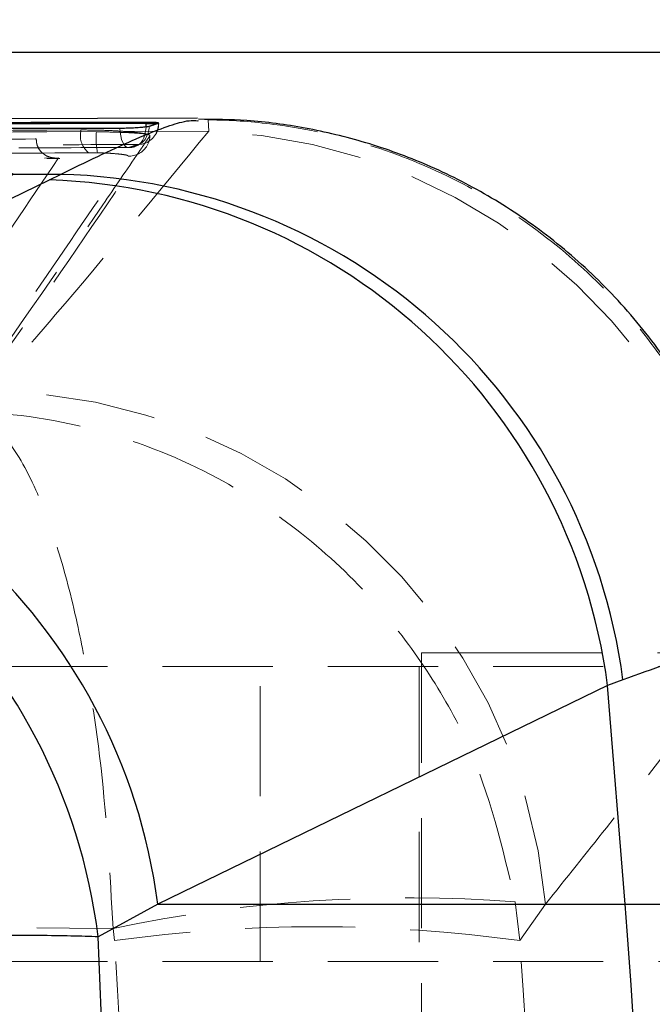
# Model space of a CAD drawing. Header units: millimetres. Extents: x 43 to 401, y 20 to 284.
# Tile 10 of 20: x 189.11 to 196.4, y 69.68 to 81.02. Entities that reach past the tile are written whole.
import ezdxf

# ---------------------------------------------------------------- set-up
doc = ezdxf.new("R2010")
doc.units = ezdxf.units.MM
doc.linetypes.add('HIDDEN', pattern=[1.905, 1.27, -0.635])
doc.layers.add('FORMATO', color=179, linetype='Continuous')
doc.styles.add('SLDTEXTSTYLE0', font='TXT', dxfattribs={"width": 0.75})
doc.dimstyles.new('SLDDIMSTYLE3', dxfattribs={"dimtxt": 3.5, "dimasz": 3.302, "dimexe": 0, "dimexo": 0.0625, "dimgap": 0.875, "dimtad": 1, "dimlfac": 1.25, "dimrnd": 1e-09, "dimzin": 12, "dimdsep": 46, "dimtxsty": 'SLDTEXTSTYLE0', "dimsah": 1, "dimcen": 0.09, "dimadec": 0, "dimazin": 3, "dimtfac": 1, "dimtofl": 0, "dimtmove": 0, "dimatfit": 3, "dimfxl": 0, "dimfrac": 2, "dimtolj": 1, "dimtzin": 12, "dimarcsym": 0})

# ---------------------------------------------------------------- blocks, each defined once
blk = doc.blocks.new('_D_8')
at = {"layer": 'FORMATO'}
for p, q in [((213.113, 87.85), (213.113, 98.436)), ((180.316, 87.85), (214.113, 87.85)), ((213.113, 87.85), (213.113, 43.849)), ((180.316, 43.849), (214.113, 43.849))]:
    blk.add_line(p, q, dxfattribs=at)
for points in [[(213.113, 87.85), (212.605, 84.548), (213.621, 84.548)], [(213.113, 43.849), (213.621, 47.151), (212.605, 47.151)]]:
    blk.add_solid(points, dxfattribs=at)
at = {"layer": 'FORMATO', "insert": (208.601, 93.264), "char_height": 3.5, "attachment_point": 1, "rotation": 90, "style": 'SLDTEXTSTYLE0'}
blk.add_mtext('55', dxfattribs=at)
blk = doc.blocks.new('_D_9')
at = {"layer": 'FORMATO'}
for p, q in [((201.918, 80.65), (201.918, 98.436)), ((186.516, 80.65), (202.918, 80.65)), ((201.918, 80.65), (201.918, 51.049)), ((186.516, 51.049), (202.918, 51.049))]:
    blk.add_line(p, q, dxfattribs=at)
for points in [[(201.918, 80.65), (201.41, 77.348), (202.426, 77.348)], [(201.918, 51.049), (202.426, 54.351), (201.41, 54.351)]]:
    blk.add_solid(points, dxfattribs=at)
at = {"layer": 'FORMATO', "insert": (197.406, 93.264), "char_height": 3.5, "attachment_point": 1, "rotation": 90, "style": 'SLDTEXTSTYLE0'}
blk.add_mtext('37', dxfattribs=at)

msp = doc.modelspace()

# ---------------------------------------------------------------- linework, layer by layer
at = {"color": 7, "linetype": 'Continuous', "lineweight": 25}
for p, q in [((191.157478, 79.889641), (176.132065, 79.835527)), ((190.566802, 79.840914), (190.566802, 79.82839)), ((190.584847, 79.793503), (190.600177, 79.797021)), ((190.600177, 79.797021), (190.707902, 79.831771)), ((190.707902, 79.831771), (190.708063, 79.833793)), ((191.157672, 79.859849), (191.168308, 79.86073)), ((189.451271, 79.177689), (189.579107, 79.241372)), ((184.265783, 76.658717), (189.451271, 79.177689)), ((196.063635, 73.416111), (195.886525, 73.352427)), ((195.886525, 73.352427), (190.701949, 70.833362)), ((196.089628, 70.833362), (195.886525, 73.352427)), ((190.701949, 70.833362), (190.013081, 70.454484)), ((190.701949, 70.833362), (196.089628, 70.833362))]:
    msp.add_line(p, q, dxfattribs=at)
at = {"color": 8, "linetype": 'Continuous', "lineweight": 25}
for p, q in [((190.565651, 79.790215), (190.566802, 79.82839)), ((190.566802, 79.82839), (190.707902, 79.82839)), ((196.089628, 70.833362), (197.983891, 70.833362))]:
    msp.add_line(p, q, dxfattribs=at)
at = {"color": 7, "linetype": 'HIDDEN', "lineweight": 18}
for p, q in [((190.600177, 79.793503), (190.584847, 79.793503)), ((190.600177, 79.797021), (190.600177, 79.793503)), ((190.707902, 79.82839), (190.707902, 79.831771)), ((190.707902, 79.82839), (190.711516, 79.82839)), ((191.282055, 79.870146), (191.289191, 79.740016)), ((189.811733, 79.734022), (189.811733, 79.75331)), ((189.811733, 79.734022), (189.992778, 79.732991)), ((190.333895, 79.735459), (191.289191, 79.740016)), ((189.300337, 79.642209), (189.30029, 79.649659)), ((183.68016, 79.398581), (189.557269, 79.430594)), ((190.006649, 79.490284), (189.903232, 79.491306)), ((183.706525, 79.3939), (189.569774, 79.425708)), ((194.78265, 73.729441), (193.74097, 73.729441)), ((193.74097, 73.729441), (193.74097, 58.12944)), ((197.730514, 73.729441), (194.78265, 73.729441)), ((188.852034, 73.569441), (197.744512, 73.569441)), ((191.881394, 70.169441), (191.881394, 73.569441)), ((193.715969, 73.569441), (193.715969, 70.169441)), ((194.873863, 70.411752), (194.821536, 70.859269)), ((194.873863, 70.411752), (195.171901, 70.833362)), ((197.953492, 70.833362), (195.171901, 70.833362)), ((190.185718, 70.552931), (190.199888, 70.411752)), ((188.852034, 70.169441), (198.038068, 70.169441))]:
    msp.add_line(p, q, dxfattribs=at)
at = {"color": 7, "linetype": 'HIDDEN', "lineweight": 18, "flags": 128}
for points in [[(190.262809, 79.775187), (190.266213, 79.728321), (190.273247, 79.683941), (190.283644, 79.643741), (190.297006, 79.609253), (190.312822, 79.581793), (190.330492, 79.56241), (190.349339, 79.551841), (190.368646, 79.550491)], [(190.473875, 79.585166), (190.492351, 79.592063), (190.509954, 79.607415), (190.526053, 79.630668), (190.540072, 79.660993), (190.551512, 79.697304), (190.559962, 79.738305), (190.565119, 79.782527), (190.565651, 79.790215)], [(190.440112, 79.562978), (190.414585, 79.555852), (190.368646, 79.550491)], [(190.473875, 79.585166), (190.520112, 79.590476), (190.540363, 79.59581)]]:
    msp.add_lwpolyline(points, dxfattribs=at)
at = {"color": 7, "linetype": 'HIDDEN', "lineweight": 18}
for centre, radius, start, end in [((190.36198, 79.788062), 0.238259, 289.1430462, 1.3086068), ((190.467921, 79.828389), 0.2436, 287.3001556, 0), ((190.46759, 79.824866), 0.240339, 287.6255003, 0.8401554), ((190.062735, 79.69004), 0.254826, 170.0611978, 231.2496751), ((190.834105, 79.659326), 0.844547, 174.9960292, 191.5461288), ((190.368424, 79.69381), 0.24171, 326.2413699, 358.063024), ((191.058446, 73.226406), 6.517695, 5.3463248, 87.9711468), ((190.368122, 79.694227), 0.242194, 267.9571081, 326.1989491), ((190.361378, 79.793503), 0.2436, 270.1153371, 288.8570192), ((188.682926, 70.227315), 6.517216, 5.3357429, 89.3118537), ((193.588756, 54.284805), 16.620247, 85.7462718, 101.8150152), ((192.536875, 53.419237), 17.152465, 82.1692124, 97.8307876)]:
    msp.add_arc(centre, radius, start, end, dxfattribs=at)
at = {"color": 7, "linetype": 'Continuous', "lineweight": 25}
for centre, radius, start, end in [((189.413974, 72.535717), 6.707688, 7.5419191, 88.5893243), ((189.234742, 72.471294), 6.709889, 7.5457916, 88.1507383), ((184.050464, 69.952632), 6.709541, 7.5427166, 88.1609805), ((183.369986, 69.632361), 6.693773, 7.0548226, 88.2588675), ((134.457583, 65.865276), 61.831957, 355.39141942, 4.60858058)]:
    msp.add_arc(centre, radius, start, end, dxfattribs=at)
msp.add_ellipse((156.92845, 65.865276), major_axis=(0, 57.0024), ratio=0.582297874, start_param=4.633324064, end_param=4.792985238, dxfattribs=at)
at = {"color": 7, "linetype": 'HIDDEN', "lineweight": 18}
for ratio in [0.85644206, 0.938700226]:
    msp.add_ellipse((141.536166, 65.865276), major_axis=(0, 57.0024), ratio=ratio, start_param=4.631986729, end_param=4.792233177, dxfattribs=at)
at = {"color": 7, "linetype": 'Continuous', "lineweight": 25}
for points, knots in [([(176.062243, 79.744899), (176.210192, 79.745251), (176.95182, 79.747016), (180.068167, 79.754276), (184.653749, 79.764285), (188.645634, 79.772044), (190.262809, 79.775187)], [0, 0, 0, 0, 0.031255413, 0.156675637, 0.658356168, 1, 1, 1, 1]), ([(190.566802, 79.840914), (188.200267, 79.835187), (183.467198, 79.823731), (178.734119, 79.810269), (176.367579, 79.803538)], [0, 0, 0, 0, 0.500000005, 1, 1, 1, 1]), ([(190.566802, 79.82839), (188.200296, 79.822898), (185.815661, 79.817364), (181.082473, 79.805433), (178.715962, 79.798972), (176.367579, 79.79256)], [0, 0, 0, 0, 0.500000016, 0.503830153, 1, 1, 1, 1]), ([(190.262809, 79.775187), (190.287416, 79.775415), (190.338067, 79.775884), (190.420363, 79.779012), (190.496337, 79.78361), (190.553433, 79.788738), (190.575482, 79.792083), (190.584847, 79.793503)], [0, 0, 0, 0, 0.201751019, 0.415285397, 0.628819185, 0.842346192, 1, 1, 1, 1]), ([(190.708215, 79.835724), (190.701015, 79.8368), (190.686621, 79.838949), (190.635055, 79.840717), (190.588972, 79.84085), (190.566802, 79.840914)], [0, 0, 0, 0, 0.341873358, 0.683377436, 1, 1, 1, 1]), ([(197.701075, 73.952718), (197.70083, 73.963369), (197.693803, 74.26834), (197.569628, 74.861644), (197.314716, 75.73137), (196.921373, 76.563378), (196.419066, 77.32837), (195.838536, 77.990625), (195.200431, 78.548787), (194.5223, 79.003685), (193.821297, 79.357697), (193.113632, 79.616046), (192.415019, 79.782794), (191.766641, 79.871545), (191.354497, 79.874891), (191.168752, 79.876398)], [0, 0, 0, 0, 0.003296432, 0.094384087, 0.185803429, 0.283699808, 0.377731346, 0.468175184, 0.555332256, 0.63933645, 0.720196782, 0.797812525, 0.871967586, 0.942298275, 1, 1, 1, 1]), ([(189.579107, 79.241372), (187.486552, 79.234477), (182.503987, 79.218059), (177.516597, 79.199381), (174.623789, 79.188547)], [0, 0, 0, 0, 0.419975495, 1, 1, 1, 1]), ([(190.013081, 70.454484), (190.001195, 70.454987), (189.798376, 70.463576), (189.31328, 70.472795), (188.404098, 70.468234), (187.309413, 70.446521), (185.964611, 70.407234), (184.507199, 70.353164), (183.013351, 70.28878), (181.657285, 70.223747), (180.311687, 70.152989), (179.465799, 70.102121), (179.042854, 70.076687)], [0, 0, 0, 0, 0.006912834, 0.11796384, 0.229014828, 0.338920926, 0.448826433, 0.587594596, 0.690333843, 0.793072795, 0.896536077, 1, 1, 1, 1])]:
    msp.add_open_spline(points, degree=3, knots=knots, dxfattribs=at)
at = {"color": 8, "linetype": 'Continuous', "lineweight": 25}
for points, knots in [([(189.579107, 79.241372), (189.869343, 79.381821), (190.454254, 79.664866), (191.005083, 79.871462), (191.11211, 79.863317), (191.157672, 79.859849)], [0, 0, 0, 0, 0.3612895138, 0.7281024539, 1, 1, 1, 1]), ([(197.690308, 73.95292), (197.695086, 73.956412), (197.711657, 73.968523), (197.53144, 73.922306), (197.072264, 73.780066), (196.401858, 73.538156), (196.063635, 73.416111)], [0, 0, 0, 0, 0.091002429, 0.315606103, 0.654719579, 1, 1, 1, 1])]:
    msp.add_open_spline(points, degree=3, knots=knots, dxfattribs=at)
at = {"color": 7, "linetype": 'HIDDEN', "lineweight": 18}
for points, knots in [([(190.600177, 79.793503), (190.614499, 79.798305), (190.65243, 79.811021), (190.686621, 79.821726), (190.707902, 79.82839)], [0, 0, 0, 0, 0.377579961, 1, 1, 1, 1]), ([(191.282055, 79.870146), (191.319352, 79.869529), (191.584679, 79.865144), (192.208324, 79.813497), (193.147378, 79.607025), (194.160714, 79.195329), (195.099609, 78.614205), (195.920138, 77.890263), (196.615109, 77.031148), (197.147837, 76.076222), (197.529655, 75.036787), (197.630538, 74.312505), (197.681701, 73.945188)], [0, 0, 0, 0, 0.011731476, 0.083456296, 0.196391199, 0.312600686, 0.425531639, 0.541737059, 0.654665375, 0.770868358, 0.883796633, 1, 1, 1, 1]), ([(177.361894, 79.688089), (179.436874, 79.699642), (183.586837, 79.722748), (187.736767, 79.743123), (189.811733, 79.75331)], [0, 0, 0, 0, 0.4999997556, 1, 1, 1, 1]), ([(177.361894, 79.667445), (179.436874, 79.679236), (183.586837, 79.702816), (187.736767, 79.72362), (189.811733, 79.734022)], [0, 0, 0, 0, 0.499999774, 1, 1, 1, 1]), ([(190.609996, 79.68564), (190.601375, 79.672985), (190.558272, 79.609713), (190.377207, 79.344123), (189.669361, 78.307611), (188.993306, 77.33792), (188.455847, 76.567021)], [0, 0, 0, 0, 0.012041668, 0.060207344, 0.252870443, 1, 1, 1, 1]), ([(191.289191, 79.740016), (190.70426, 79.031141), (189.874503, 78.025565), (189.014846, 77.03603), (188.761198, 76.74406)], [0, 0, 0, 0, 0.704942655, 1, 1, 1, 1]), ([(189.811733, 79.75331), (189.872405, 79.753081), (189.993747, 79.752621), (190.180056, 79.746044), (190.285553, 79.738785), (190.333895, 79.735459)], [0, 0, 0, 0, 0.351403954, 0.702794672, 1, 1, 1, 1]), ([(189.992778, 79.732991), (190.056967, 79.731836), (190.185289, 79.729526), (190.362318, 79.722639), (190.492986, 79.714931), (190.543418, 79.709597), (190.564477, 79.70737)], [0, 0, 0, 0, 0.268999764, 0.53776652, 0.806981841, 1, 1, 1, 1]), ([(190.333895, 79.735459), (190.342309, 79.734783), (190.404708, 79.729769), (190.494104, 79.720405), (190.543915, 79.711179), (190.564477, 79.70737)], [0, 0, 0, 0, 0.0838477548, 0.6217990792, 1, 1, 1, 1]), ([(190.564477, 79.70737), (190.584804, 79.701861), (190.612475, 79.694362), (190.610516, 79.687469), (190.609996, 79.68564)], [0, 0, 0, 0, 0.734581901, 1, 1, 1, 1]), ([(176.161471, 79.517775), (176.813028, 79.519441), (181.54649, 79.531541), (186.279958, 79.541182), (190.361868, 79.549495)], [0, 0, 0, 0, 0.137649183, 1, 1, 1, 1]), ([(190.368646, 79.550491), (190.220221, 79.55019), (189.478095, 79.548687), (186.361159, 79.542255), (182.50171, 79.533726), (178.510134, 79.524213), (176.893384, 79.520176), (176.167571, 79.518364)], [0, 0, 0, 0, 0.031355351, 0.156776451, 0.658460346, 0.846671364, 1, 1, 1, 1]), ([(176.274109, 79.549254), (176.422535, 79.54967), (177.164667, 79.551751), (180.281636, 79.560338), (184.139722, 79.570255), (188.130838, 79.579806), (189.747138, 79.583503), (190.473875, 79.585166)], [0, 0, 0, 0, 0.0313581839, 0.1567905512, 0.6585205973, 0.8464607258, 1, 1, 1, 1]), ([(189.30029, 79.649659), (189.295938, 79.649635), (188.697835, 79.646358), (185.7257, 79.630318), (182.054841, 79.609059), (178.977882, 79.590033), (178.275444, 79.58569)], [0, 0, 0, 0, 0.001183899, 0.162718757, 0.808857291, 1, 1, 1, 1]), ([(187.237914, 76.633307), (187.584456, 77.135755), (188.273392, 78.134633), (188.959368, 79.146682), (189.30029, 79.649659)], [0, 0, 0, 0, 0.503011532, 1, 1, 1, 1]), ([(187.237914, 76.631602), (187.582428, 77.129448), (188.272121, 78.126097), (188.954259, 79.135277), (189.300302, 79.642157), (189.300337, 79.642209)], [0, 0, 0, 0, 0.4994938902, 0.9999489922, 1, 1, 1, 1]), ([(188.410967, 76.437438), (188.652685, 76.779805), (189.374791, 77.802588), (190.091026, 78.858376), (190.56751, 79.56075)], [0, 0, 0, 0, 0.334739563, 1, 1, 1, 1]), ([(189.557269, 79.430594), (189.556706, 79.430547), (189.521075, 79.427559), (189.453588, 79.434337), (189.373147, 79.476925), (189.325365, 79.537888), (189.304017, 79.591712), (189.301464, 79.626745), (189.300337, 79.642209)], [0, 0, 0, 0, 0.005305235, 0.335581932, 0.640500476, 0.80901111, 0.915696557, 1, 1, 1, 1]), ([(190.473875, 79.585166), (190.4531, 79.578543), (190.419722, 79.567903), (190.382645, 79.555263), (190.368646, 79.550491)], [0, 0, 0, 0, 0.622426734, 1, 1, 1, 1]), ([(177.399952, 79.424021), (180.767608, 79.442612), (184.96983, 79.465809), (189.172078, 79.486229), (190.006649, 79.490284)], [0, 0, 0, 0, 0.8013987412, 1, 1, 1, 1]), ([(189.903232, 79.491306), (187.8282, 79.480925), (183.678138, 79.460163), (179.528029, 79.436628), (177.452975, 79.42486)], [0, 0, 0, 0, 0.500000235, 1, 1, 1, 1]), ([(189.557269, 79.430594), (189.207646, 78.914313), (188.516106, 77.89313), (187.822622, 76.886464), (187.479743, 76.388739)], [0, 0, 0, 0, 0.5055710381, 1, 1, 1, 1]), ([(188.211365, 76.327067), (188.569918, 76.843133), (189.287021, 77.875261), (190.002, 78.926547), (190.359488, 79.452188)], [0, 0, 0, 0, 0.500001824, 1, 1, 1, 1]), ([(190.359488, 79.452188), (190.357425, 79.455412), (190.353444, 79.461637), (190.298627, 79.471421), (190.218342, 79.479921), (190.116595, 79.486816), (190.043298, 79.489128), (190.006649, 79.490284)], [0, 0, 0, 0, 0.212417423, 0.410051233, 0.607020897, 0.803506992, 1, 1, 1, 1]), ([(188.55055, 76.505387), (188.551784, 76.505014), (188.684365, 76.46494), (188.94221, 76.267433), (189.278379, 75.691316), (189.554879, 74.942369), (189.76518, 74.143555), (189.928532, 73.283172), (190.093699, 72.134131), (190.149125, 71.181722), (190.185718, 70.552931)], [0, 0, 0, 0, 0.001590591, 0.17078117, 0.331684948, 0.459582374, 0.587455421, 0.692091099, 0.796715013, 1, 1, 1, 1]), ([(188.55055, 76.505387), (188.555238, 76.505242), (189.058625, 76.489648), (190.039164, 76.339899), (191.321132, 75.826266), (192.37867, 75.128936), (193.185575, 74.36955), (193.81502, 73.539975), (194.454572, 72.42229), (194.675607, 71.480831), (194.821536, 70.859269)], [0, 0, 0, 0, 0.00159075, 0.170779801, 0.331683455, 0.459581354, 0.587454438, 0.692090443, 0.796714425, 1, 1, 1, 1]), ([(195.171901, 70.833362), (195.405853, 71.125734), (196.198678, 72.116535), (196.989984, 73.123719), (197.547787, 73.833697)], [0, 0, 0, 0, 0.295086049, 1, 1, 1, 1]), ([(174.06637, 70.669739), (176.754726, 70.64744), (182.127793, 70.602871), (187.500958, 70.569571), (190.185718, 70.552931)], [0, 0, 0, 0, 0.5003391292, 1, 1, 1, 1])]:
    msp.add_open_spline(points, degree=3, knots=knots, dxfattribs=at)

# ---------------------------------------------------------------- dimensions: what is measured, and where the dimension line sits
at = {"layer": 'FORMATO'}
for base, p1, p2, picture, middle in [((213.113094, 43.849231), (179.315969, 87.84965), (179.315969, 43.849231), '_D_8', (213.113094, 95.84965)), ((201.918185, 51.049231), (185.515969, 80.64965), (185.515969, 51.049231), '_D_9', (201.918185, 95.84965))]:
    dim = msp.add_linear_dim(base=base, p1=p1, p2=p2, angle=90, dimstyle='SLDDIMSTYLE3', dxfattribs=at)
    dim.commit()
    dim.dimension.update_dxf_attribs({"geometry": picture, "text_midpoint": middle, "dimtype": 160})

doc.saveas('drawing.dxf')
